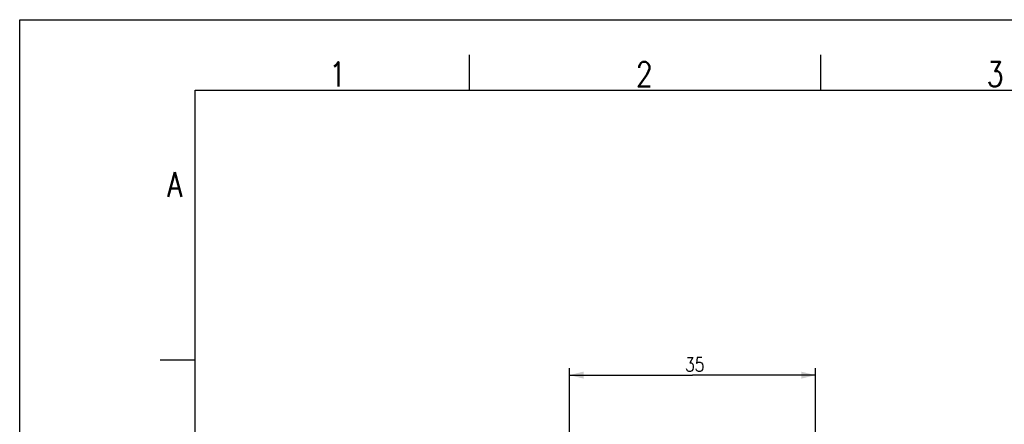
# Model space of a CAD drawing. Header units: millimetres. Extents: x 0 to 420, y 0 to 297.
# Tile 7 of 20: x 0 to 140, y 239 to 297. Entities that reach past the tile are written whole.
import ezdxf

# ---------------------------------------------------------------- set-up
doc = ezdxf.new("R2010")
doc.units = ezdxf.units.MM
doc.header["$LTSCALE"] = 23.1
doc.layers.get('0').update_dxf_attribs({"linetype": 'CONTINUOUS'})
doc.styles.get("Standard").update_dxf_attribs({"font": 'SIMPLEX.SHX', "width": 0.8})
doc.dimstyles.new('DIMSTYLE_1', dxfattribs={"dimtxt": 2, "dimasz": 2, "dimexe": 1, "dimexo": 1, "dimgap": 0.5, "dimtad": 1, "dimdsep": 46, "dimtxsty": 'Standard', "dimblk": '_FILLED', "dimblk1": '_FILLED', "dimblk2": '_FILLED', "dimcen": 0.09, "dimazin": 2, "dimtp": 0.3, "dimtm": 0.3, "dimtfac": 1, "dimtofl": 0, "dimtmove": 0, "dimatfit": 3, "dimldrblk": '_FILLED', "dimfxl": 0, "dimtolj": 1, "dimarcsym": 0})

# ---------------------------------------------------------------- blocks, each defined once
blk = doc.blocks.new('_FILLED')
at = {"color": 0, "linetype": 'ByBlock'}
blk.add_solid([(0, 0), (-1, 0.25), (-1, -0.25)], dxfattribs=at)
blk = doc.blocks.new('*D1')
at = {"color": 8}
for p, q in [((78.28, 238.4), (78.28, 247.45)), ((113.28, 238.4), (113.28, 247.45)), ((78.28, 246.45), (95.78, 246.45)), ((113.28, 246.45), (95.78, 246.45))]:
    blk.add_line(p, q, dxfattribs=at)
at = {"color": 8, "xscale": 2, "yscale": 2, "zscale": 2, "rotation": 180}
blk.add_blockref('_FILLED', (78.28, 246.45), dxfattribs=at)
at = {"color": 8, "xscale": 2, "yscale": 2, "zscale": 2}
blk.add_blockref('_FILLED', (113.28, 246.45), dxfattribs=at)
at = {"color": 8, "insert": (96.11, 248.95), "char_height": 2, "width": 3.2, "attachment_point": 2, "line_spacing_factor": 0.9}
blk.add_mtext('35', dxfattribs=at)

msp = doc.modelspace()

# ---------------------------------------------------------------- linework, layer by layer
at = {"color": 7}
for p, q in [((0, 0), (0, 297)), ((0, 297), (420, 297)), ((64, 292), (64, 287)), ((114, 292), (114, 287)), ((25, 10), (25, 287)), ((25, 287), (410, 287)), ((25, 248.576), (20.017, 248.576))]:
    msp.add_line(p, q, dxfattribs=at)

# ---------------------------------------------------------------- texts
at = {"color": 8, "char_height": 3.5, "width": 2.8, "attachment_point": 1, "line_spacing_factor": 0.9}
for s, insert in [('1', (44.056, 291)), ('2', (87.728, 291)), ('3', (137.681, 291)), ('A', (21.017, 275.33))]:
    msp.add_mtext(s, dxfattribs=dict(at, insert=insert))

# ---------------------------------------------------------------- dimensions: what is measured, and where the dimension line sits
at = {"color": 8}
dim = msp.add_linear_dim(base=(113.275, 246.45), p1=(78.275, 237.401), p2=(113.275, 237.401), dimstyle='DIMSTYLE_1', dxfattribs=at)
dim.commit()
dim.dimension.update_dxf_attribs({"geometry": '*D1', "text_midpoint": (96.161, 246.45), "dimtype": 160})

doc.saveas('drawing.dxf')
